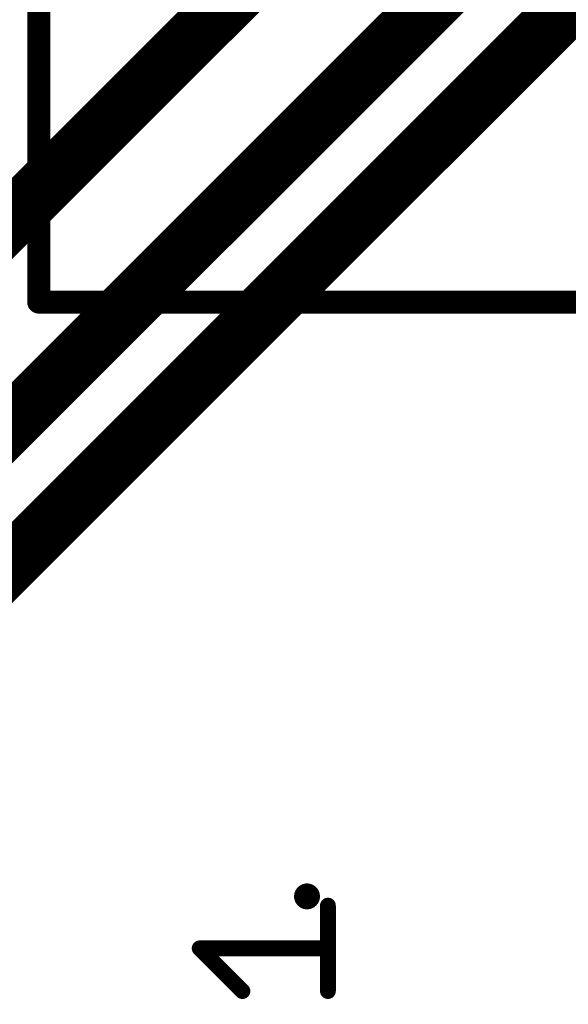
# Model space of a CAD drawing. Extents: x -10 to 150, y -20 to 180.
# Tile 44 of 70: x 32 to 42, y 97 to 115. Entities that reach past the tile are written whole.
import ezdxf

# ---------------------------------------------------------------- set-up
doc = ezdxf.new("R2010")
doc.units = 0
for name, color, linetype in [('16', 132, 'CONTINUOUS'), ('18', 110, 'CONTINUOUS'), ('21', 253, 'CONTINUOUS')]:
    doc.layers.add(name, color=color, linetype=linetype)

# ---------------------------------------------------------------- blocks, each defined once
blk = doc.blocks.new('ROUNDV')
at = {"const_width": 0.5}
blk.add_lwpolyline([(0, -0.25, 1), (0, 0.25, 1), (0, -0.25)], format="xyb", dxfattribs=at)

msp = doc.modelspace()

# ---------------------------------------------------------------- linework, layer by layer
at = {"layer": '16', "const_width": 1.016}
for points in [[(38.5826, 117.7544), (23.9014, 103.0732)], [(40.7924, 116.3574), (22.098, 97.663)], [(42.545, 115.6462), (26.3652, 99.4664)]]:
    msp.add_lwpolyline(points, dxfattribs=at)
at = {"layer": '21'}
for points, const_width in [([(32.3244, 109.5504), (32.3244, 146.5504)], 0.4064), ([(99.3244, 109.5504), (32.3244, 109.5504)], 0.4064), ([(37.4273, 97.3886), (37.4273, 98.897)], 0.2794), ([(35.9189, 97.3886), (35.1648, 98.1428)], 0.2794), ([(35.1648, 98.1428), (37.4273, 98.1428)], 0.2794)]:
    msp.add_lwpolyline(points, dxfattribs=dict(at, const_width=const_width))
for points, const_width in [([(32.3244, 109.652, 1), (32.3244, 109.4488)], 0.2032), ([(32.2228, 109.5504, 1), (32.426, 109.5504)], 0.2032), ([(37.4972, 98.897, 1), (37.3575, 98.897)], 0.1397), ([(35.2142, 98.1922, 1), (35.1154, 98.0934)], 0.1397), ([(35.1648, 98.2126, 1), (35.1648, 98.0729)], 0.1397), ([(37.4273, 98.0729, 1), (37.4273, 98.2126)], 0.1397), ([(35.8696, 97.3392, 1), (35.9683, 97.438)], 0.1397), ([(37.3575, 97.3886, 1), (37.4972, 97.3886)], 0.1397)]:
    msp.add_lwpolyline(points, format="xyb", dxfattribs=dict(at, const_width=const_width))

# ---------------------------------------------------------------- block references
at = {"layer": '18', "xscale": 0.4572, "yscale": 0.4572}
msp.add_blockref('ROUNDV', (37.0586, 99.06), dxfattribs=at)
msp.add_blockref('ROUNDV', (37.0586, 99.06), dxfattribs=at)

doc.saveas('drawing.dxf')
